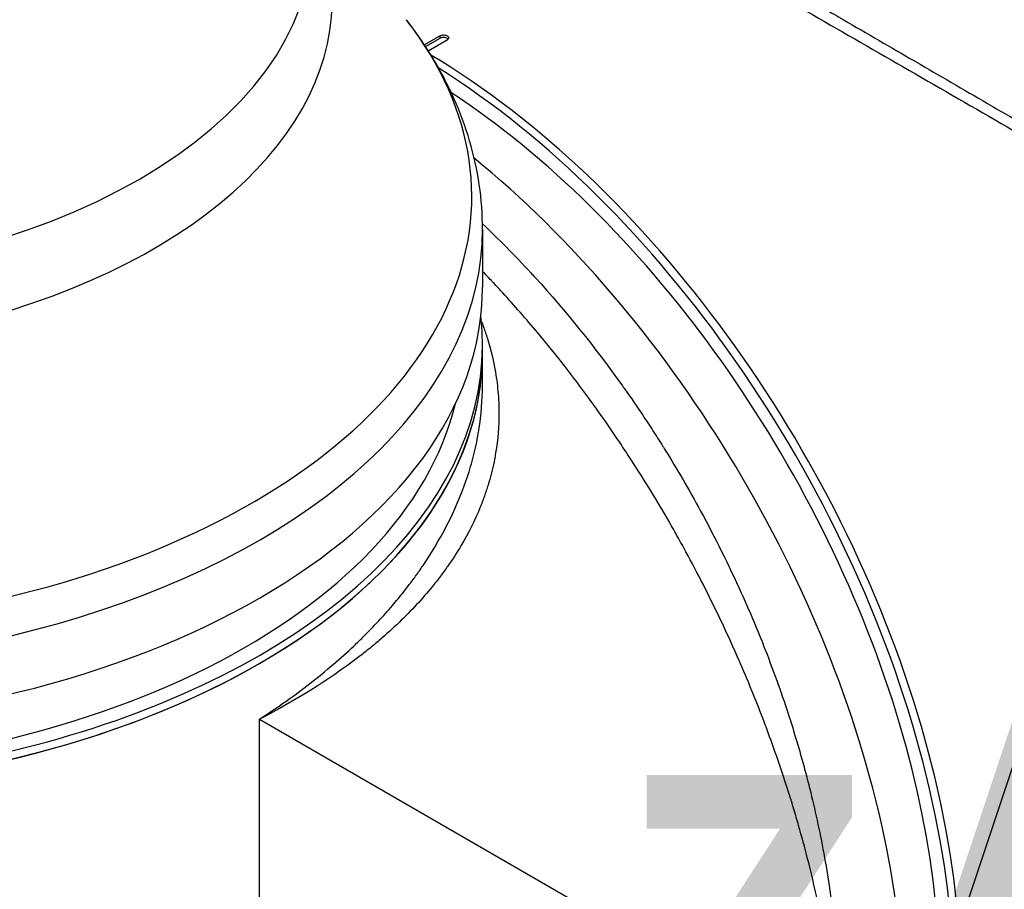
# Model space of a CAD drawing. Header units: millimetres. Extents: x 0 to 4378, y 0 to 2376.
# Tile 203 of 229: x 2647 to 2745, y 1260 to 1347. Entities that reach past the tile are written whole.
import ezdxf

# ---------------------------------------------------------------- set-up
doc = ezdxf.new("R2010")
doc.units = ezdxf.units.MM
doc.header["$LTSCALE"] = 0.2
doc.layers.add('01_Object Line', color=4, linetype='Continuous')
doc.layers.add('12_Before Rev.Num.', color=5, linetype='Continuous')
doc.styles.add('Rainbow-5.0 Style', font='malgunsl.ttf')

# ---------------------------------------------------------------- blocks, each defined once
blk = doc.blocks.new('A$C34d99101')
for p, q in [((-60.811, 244.809), (-62.379, 243.904)), ((-60.811, 244.565), (-60.811, 244.809)), ((-62.262, 243.727), (-60.811, 244.565)), ((-61.994, 243.31), (-60.104, 244.401)), ((-56.583, 225.493), (-56.583, 219.704)), ((-56.583, 209.936), (-56.583, 213.988)), ((-38.182, 203.189), (-38.182, 203.189)), ((-37.211, 201.588), (-37.211, 201.588)), ((-35.271, 191.42), (-35.27, 191.42)), ((-67.94, 185.355), (-67.94, 185.355)), ((-32.068, 184.906), (-32.068, 184.906)), ((-78.842, 109.885), (-78.842, 176.593)), ((-78.842, 176.593), (-21.072, 143.239))]:
    blk.add_line(p, q)
for centre, major_axis, ratio, start_param, end_param in [((-132.583, 248.443), (-61.01, 0), 0.57735, 6.025807, 9.682156), ((-132.583, 254.566), (59, 0), 0.57735, 3.141593, 6.283185), ((-132.583, 228.759), (74.928, 0), 0.57735, 2.721058, 6.70372), ((-60.458, 244.36), (-0.5, 0), 0.57735, 3.58005, 5.497787), ((-62.579, 181.328), (38, -65.818), 0.57735, 0, 2.340309), ((-63.286, 180.92), (38, -65.818), 0.57735, 6.218011, 8.595868), ((-63.286, 180.92), (37, -64.086), 0.57735, 0.138313, 2.287402), ((-68.236, 178.062), (38, -65.818), 0.57735, 0, 2.153364), ((-132.583, 225.493), (-76, 0), 0.57735, 0, 3.141593), ((-132.583, 219.704), (76, 0), 0.57735, 3.141593, 6.283185), ((-132.583, 213.988), (76, 0), 0.57735, 3.076418, 6.34836), ((-132.583, 213.172), (76, 0), 0.57735, 3.141593, 6.283185), ((-132.583, 213.172), (76, 0), 0.57735, 3.93357, 6.283185), ((-132.583, 213.988), (74, 0), 0.57735, 3.279905, 6.144873), ((1.274, 217.725), (-65.645, 7.17), 0.565973, 1.069604, 1.069618), ((-31.537, 186.047), (-0.747, -1.855), 0.46614, 4.949599, 4.949858)]:
    blk.add_ellipse(centre, major_axis=major_axis, ratio=ratio, start_param=start_param, end_param=end_param)
for points, knots in [([(-40.622, 258.048), (-39.633, 257.478), (-38.617, 256.891), (-37.578, 256.29), (-37.058, 255.99), (-36.533, 255.685), (-36.002, 255.379), (-35.472, 255.072), (-34.937, 254.762), (-34.396, 254.449), (-33.316, 253.824), (-32.215, 253.186), (-31.096, 252.538), (-30.537, 252.213), (-29.972, 251.886), (-29.405, 251.557), (-28.838, 251.228), (-28.268, 250.898), (-27.694, 250.565), (-27.677, 250.555), (-27.66, 250.545), (-27.642, 250.535), (-26.49, 249.866), (-25.325, 249.19), (-24.146, 248.506), (-23.557, 248.164), (-22.965, 247.819), (-22.371, 247.474), (-21.777, 247.13), (-21.181, 246.784), (-20.584, 246.437), (-19.39, 245.743), (-18.19, 245.045), (-16.983, 244.344), (-15.815, 243.665), (-14.641, 242.982), (-13.468, 242.3), (-13.429, 242.278), (-13.391, 242.255), (-13.352, 242.233), (-10.96, 240.842), (-8.558, 239.445), (-6.165, 238.053), (-4.968, 237.357), (-3.775, 236.663), (-2.583, 235.971), (-1.392, 235.279), (-0.203, 234.589), (0.98, 233.902), (2.173, 233.211), (3.359, 232.522), (4.54, 231.837), (5.721, 231.151), (6.898, 230.469), (8.065, 229.79), (9.232, 229.112), (10.39, 228.439), (11.543, 227.771), (12.695, 227.103), (13.842, 226.439), (14.98, 225.782), (15.059, 225.737), (15.138, 225.691), (15.217, 225.646), (16.282, 225.031), (17.342, 224.423), (18.393, 223.82), (19.519, 223.174), (20.635, 222.534), (21.742, 221.9), (23.402, 220.948), (25.042, 220.009), (26.662, 219.082), (27.201, 218.774), (27.737, 218.467), (28.27, 218.162), (28.54, 218.008), (28.809, 217.854), (29.077, 217.701), (29.876, 217.244), (30.668, 216.791), (31.454, 216.342), (33.025, 215.443), (34.572, 214.56), (36.095, 213.691), (37.618, 212.822), (39.116, 211.967), (40.592, 211.125), (40.682, 211.074), (40.773, 211.022), (40.864, 210.97), (44.704, 208.781), (48.368, 206.697), (51.847, 204.72), (51.933, 204.671), (52.019, 204.623), (52.104, 204.574), (52.978, 204.078), (53.839, 203.59), (54.684, 203.112), (55.529, 202.635), (56.358, 202.168), (57.162, 201.715), (58.77, 200.809), (60.279, 199.962), (61.656, 199.186), (61.715, 199.153), (61.774, 199.119), (61.833, 199.086), (63.21, 198.31), (64.455, 197.61), (65.602, 196.962), (66.176, 196.639), (66.725, 196.328), (67.253, 196.029), (67.781, 195.73), (68.289, 195.441), (68.777, 195.161), (68.808, 195.144), (68.838, 195.126), (68.869, 195.109), (69.839, 194.553), (70.748, 194.034), (71.589, 193.552), (72.01, 193.311), (72.414, 193.079), (72.8, 192.857), (73.187, 192.635), (73.555, 192.424), (73.906, 192.222), (73.923, 192.212), (73.94, 192.202), (73.958, 192.192), (74.663, 191.786), (75.294, 191.421), (75.845, 191.101), (76.396, 190.781), (76.866, 190.507), (77.251, 190.28), (77.443, 190.167), (77.614, 190.066), (77.763, 189.977), (77.912, 189.888), (78.039, 189.811), (78.143, 189.748), (78.246, 189.685), (78.327, 189.634), (78.383, 189.598), (78.44, 189.561), (78.472, 189.538), (78.48, 189.528), (78.48, 189.528), (78.48, 189.528), (78.48, 189.528), (78.482, 189.526), (78.482, 189.524), (78.481, 189.524)], [0, 0, 0, 0, 0.0041991, 0.0041991, 0.0041991, 0.0062987, 0.0062987, 0.0062987, 0.0083983, 0.0083983, 0.0083983, 0.0125974, 0.0125974, 0.0125974, 0.014697, 0.014697, 0.014697, 0.0167965, 0.0167965, 0.0167965, 0.0168599, 0.0168599, 0.0168599, 0.0210764, 0.0210764, 0.0210764, 0.0231847, 0.0231847, 0.0231847, 0.025293, 0.025293, 0.025293, 0.0295096, 0.0295096, 0.0295096, 0.0335924, 0.0335924, 0.0335924, 0.0337261, 0.0337261, 0.0337261, 0.0420526, 0.0420526, 0.0420526, 0.0462159, 0.0462159, 0.0462159, 0.0503791, 0.0503791, 0.0503791, 0.0545745, 0.0545745, 0.0545745, 0.0587698, 0.0587698, 0.0587698, 0.0629602, 0.0629602, 0.0629602, 0.0671505, 0.0671505, 0.0671505, 0.0674414, 0.0674414, 0.0674414, 0.0713694, 0.0713694, 0.0713694, 0.0755743, 0.0755743, 0.0755743, 0.0818817, 0.0818817, 0.0818817, 0.0839768, 0.0839768, 0.0839768, 0.0850355, 0.0850355, 0.0850355, 0.0881892, 0.0881892, 0.0881892, 0.0944966, 0.0944966, 0.0944966, 0.1008041, 0.1008041, 0.1008041, 0.1011921, 0.1011921, 0.1011921, 0.1176445, 0.1176445, 0.1176445, 0.1180502, 0.1180502, 0.1180502, 0.1221943, 0.1221943, 0.1221943, 0.1263384, 0.1263384, 0.1263384, 0.1346266, 0.1346266, 0.1346266, 0.1349824, 0.1349824, 0.1349824, 0.143338, 0.143338, 0.143338, 0.1475158, 0.1475158, 0.1475158, 0.1516936, 0.1516936, 0.1516936, 0.1519551, 0.1519551, 0.1519551, 0.160293, 0.160293, 0.160293, 0.164462, 0.164462, 0.164462, 0.168631, 0.168631, 0.168631, 0.1688379, 0.1688379, 0.1688379, 0.1772635, 0.1772635, 0.1772635, 0.1856891, 0.1856891, 0.1856891, 0.1899019, 0.1899019, 0.1899019, 0.1941147, 0.1941147, 0.1941147, 0.1983275, 0.1983275, 0.1983275, 0.2025403, 0.2025403, 0.2025403, 0.2026348, 0.2026348, 0.2026348, 0.2036779, 0.2036779, 0.2036779, 0.2036779]), ([(-40.622, 256.742), (-37.879, 255.153), (-34.929, 253.452), (-28.806, 249.913), (-25.677, 248.102), (-16.053, 242.553), (-9.458, 238.757), (1.299, 232.544), (5.534, 230.096), (11.262, 226.787), (12.845, 225.873), (15.095, 224.574), (15.78, 224.179), (19.719, 221.904), (22.9, 220.065), (30.903, 215.444), (35.608, 212.729), (42.443, 208.784), (44.763, 207.445), (48.005, 205.57), (48.99, 205.001), (50.649, 204.039), (51.333, 203.642), (52.283, 203.095), (52.552, 202.941), (53.068, 202.646), (53.314, 202.505), (53.559, 202.366)], [-12.224149, -12.224149, -12.224149, -12.224149, -11.037359, -11.037359, -9.877095, -9.877095, -7.592298, -7.592298, -6.07984, -6.07984, -5.495393, -5.495393, -5.239423, -5.239423, -4.019638, -4.019638, -2.082992, -2.082992, -1.043435, -1.043435, -0.581051, -0.581051, -0.251822, -0.251822, -0.120605, -0.120605, -0.000021, -0.000021, -0.000021, -0.000021]), ([(-56.583, 225.493), (-56.583, 226.982), (-56.691, 228.471), (-57.122, 231.423), (-57.444, 232.885), (-58.29, 235.761), (-58.814, 237.175), (-60.048, 239.937), (-60.757, 241.286), (-62.347, 243.91), (-63.226, 245.184), (-64.183, 246.42)], [5.4977871, 5.4977871, 5.4977871, 5.4977871, 5.581894, 5.581894, 5.6660009, 5.6660009, 5.7501077, 5.7501077, 5.8342146, 5.8342146, 5.9183215, 5.9183215, 5.9183215, 5.9183215]), ([(-60.811, 244.809), (-60.772, 244.832), (-60.725, 244.852), (-60.674, 244.866), (-60.624, 244.88), (-60.568, 244.889), (-60.513, 244.893), (-60.457, 244.896), (-60.4, 244.895), (-60.345, 244.888), (-60.291, 244.88), (-60.238, 244.868), (-60.19, 244.851), (-60.159, 244.839), (-60.13, 244.826), (-60.104, 244.811), (-60.064, 244.788), (-60.031, 244.761), (-60.007, 244.732), (-59.983, 244.702), (-59.967, 244.67), (-59.961, 244.638), (-59.955, 244.606), (-59.958, 244.572), (-59.97, 244.541), (-59.983, 244.509), (-60.005, 244.478), (-60.035, 244.451), (-60.055, 244.433), (-60.078, 244.416), (-60.104, 244.401)], [0, 0, 0, 0, 0.107469, 0.107469, 0.107469, 0.214937, 0.214937, 0.214937, 0.322407, 0.322407, 0.322407, 0.429878, 0.429878, 0.429878, 0.5, 0.5, 0.5, 0.607469, 0.607469, 0.607469, 0.714937, 0.714937, 0.714937, 0.822407, 0.822407, 0.822407, 0.929878, 0.929878, 0.929878, 1, 1, 1, 1]), ([(-56.587, 226.045), (-55.781, 225.282), (-54.98, 224.497), (-54.189, 223.697), (-53.362, 222.861), (-52.55, 222.011), (-51.753, 221.148), (-51.606, 220.988), (-51.459, 220.829), (-51.313, 220.669), (-48.251, 217.316), (-45.361, 213.725), (-42.686, 209.976), (-42.579, 209.825), (-42.472, 209.675), (-42.366, 209.524), (-41.762, 208.669), (-41.171, 207.808), (-40.59, 206.94), (-40.246, 206.424), (-39.905, 205.906), (-39.568, 205.384), (-39.23, 204.861), (-38.895, 204.334), (-38.565, 203.806), (-38.509, 203.716), (-38.453, 203.627), (-38.398, 203.538), (-37.137, 201.509), (-35.962, 199.49), (-34.807, 197.367), (-33.366, 194.716), (-32.007, 191.987), (-30.749, 189.198), (-29.989, 187.513), (-29.265, 185.805), (-28.58, 184.08), (-28.56, 184.029), (-28.54, 183.979), (-28.52, 183.928), (-28.065, 182.778), (-27.627, 181.618), (-27.209, 180.454), (-26.812, 179.35), (-26.432, 178.243), (-26.069, 177.128), (-26.053, 177.079), (-26.037, 177.029), (-26.021, 176.979), (-25.657, 175.858), (-25.311, 174.732), (-24.984, 173.602), (-24.813, 173.012), (-24.647, 172.421), (-24.486, 171.83), (-24.405, 171.534), (-24.326, 171.238), (-24.248, 170.942), (-24.209, 170.794), (-24.171, 170.646), (-24.132, 170.498), (-24.095, 170.352), (-24.049, 170.172), (-24.02, 170.058), (-23.984, 169.917), (-23.949, 169.779), (-23.914, 169.639), (-23.411, 167.622), (-22.934, 165.462), (-22.515, 163.174), (-22.311, 162.061), (-22.121, 160.918), (-21.948, 159.746), (-21.851, 159.086), (-21.76, 158.416), (-21.675, 157.739), (-21.617, 157.275), (-21.561, 156.807), (-21.509, 156.335), (-21.273, 154.186), (-21.103, 151.958), (-21.027, 149.673), (-20.956, 147.571), (-20.965, 145.419), (-21.072, 143.239)], [0.5917032, 0.5917032, 0.5917032, 0.5917032, 0.6065856, 0.6065856, 0.6065856, 0.6221334, 0.6221334, 0.6221334, 0.625, 0.625, 0.625, 0.6850898, 0.6850898, 0.6850898, 0.6875, 0.6875, 0.6875, 0.7011464, 0.7011464, 0.7011464, 0.7092438, 0.7092438, 0.7092438, 0.7173743, 0.7173743, 0.7173743, 0.71875, 0.71875, 0.71875, 0.7499738, 0.7499738, 0.7499738, 0.7889478, 0.7889478, 0.7889478, 0.8125, 0.8125, 0.8125, 0.8131921, 0.8131921, 0.8131921, 0.8288728, 0.8288728, 0.8288728, 0.84375, 0.84375, 0.84375, 0.8444134, 0.8444134, 0.8444134, 0.859375, 0.859375, 0.859375, 0.8671875, 0.8671875, 0.8671875, 0.8710938, 0.8710938, 0.8710938, 0.8730469, 0.8730469, 0.8730469, 0.8749735, 0.8749735, 0.8749735, 0.8773485, 0.8773485, 0.8773485, 0.9115235, 0.9115235, 0.9115235, 0.9281399, 0.9281399, 0.9281399, 0.9375, 0.9375, 0.9375, 0.9439123, 0.9439123, 0.9439123, 0.973127, 0.973127, 0.973127, 1, 1, 1, 1]), ([(-21.072, 143.239), (-21.167, 145.225), (-21.342, 147.265), (-21.595, 149.354), (-21.597, 149.372), (-21.6, 149.39), (-21.602, 149.408), (-21.73, 150.461), (-21.879, 151.527), (-22.048, 152.604), (-22.208, 153.627), (-22.378, 154.617), (-22.581, 155.696), (-22.592, 155.753), (-22.603, 155.811), (-22.614, 155.869), (-22.81, 156.902), (-23.022, 157.933), (-23.247, 158.954), (-23.49, 160.058), (-23.749, 161.152), (-24.022, 162.239), (-24.057, 162.378), (-24.092, 162.517), (-24.127, 162.656), (-24.411, 163.769), (-24.71, 164.872), (-25.022, 165.964), (-25.178, 166.511), (-25.338, 167.054), (-25.5, 167.594), (-25.582, 167.865), (-25.664, 168.134), (-25.746, 168.403), (-25.797, 168.568), (-25.843, 168.715), (-25.893, 168.877), (-25.925, 168.978), (-25.959, 169.085), (-25.997, 169.207), (-26.699, 171.434), (-27.44, 173.572), (-28.202, 175.614), (-28.303, 175.883), (-28.403, 176.151), (-28.505, 176.417), (-28.842, 177.304), (-29.184, 178.173), (-29.527, 179.022), (-29.957, 180.085), (-30.39, 181.117), (-30.824, 182.119), (-30.872, 182.229), (-30.919, 182.338), (-30.967, 182.447), (-30.975, 182.466), (-30.983, 182.485), (-30.992, 182.505), (-31.047, 182.632), (-31.089, 182.728), (-31.159, 182.887), (-32.277, 185.425), (-33.421, 187.815), (-34.563, 190.053), (-35.134, 191.171), (-35.704, 192.252), (-36.271, 193.294), (-36.751, 194.177), (-37.229, 195.032), (-37.702, 195.861), (-37.718, 195.888), (-37.734, 195.916), (-37.75, 195.943), (-37.819, 196.065), (-37.87, 196.153), (-37.959, 196.308), (-39.202, 198.465), (-40.445, 200.488), (-41.666, 202.374), (-41.846, 202.652), (-42.025, 202.927), (-42.204, 203.199), (-42.376, 203.462), (-42.549, 203.722), (-42.72, 203.979), (-43.08, 204.519), (-43.438, 205.046), (-43.793, 205.562), (-44.539, 206.645), (-45.272, 207.677), (-45.992, 208.661), (-46.002, 208.674), (-46.011, 208.688), (-46.021, 208.701), (-46.104, 208.814), (-46.167, 208.9), (-46.268, 209.037), (-47.88, 211.225), (-49.483, 213.259), (-51.06, 215.146), (-52.242, 216.561), (-53.41, 217.894), (-54.557, 219.15), (-54.866, 219.487), (-55.156, 219.802), (-55.468, 220.135), (-55.543, 220.216), (-55.62, 220.297), (-55.698, 220.38), (-55.99, 220.691), (-56.285, 221.001), (-56.583, 221.311)], [0, 0, 0, 0, 0.061969, 0.061969, 0.061969, 0.0625, 0.0625, 0.0625, 0.09375, 0.09375, 0.09375, 0.1234255, 0.1234255, 0.1234255, 0.125, 0.125, 0.125, 0.1531538, 0.1531538, 0.1531538, 0.1836029, 0.1836029, 0.1836029, 0.1875, 0.1875, 0.1875, 0.21875, 0.21875, 0.21875, 0.234375, 0.234375, 0.234375, 0.2421875, 0.2421875, 0.2421875, 0.2469884, 0.2469884, 0.2469884, 0.25, 0.25, 0.25, 0.3052191, 0.3052191, 0.3052191, 0.3125, 0.3125, 0.3125, 0.3368038, 0.3368038, 0.3368038, 0.3671875, 0.3671875, 0.3671875, 0.3705126, 0.3705126, 0.3705126, 0.3710938, 0.3710938, 0.3710938, 0.375, 0.375, 0.375, 0.4375, 0.4375, 0.4375, 0.46875, 0.46875, 0.46875, 0.4952139, 0.4952139, 0.4952139, 0.4960938, 0.4960938, 0.4960938, 0.5, 0.5, 0.5, 0.5544796, 0.5544796, 0.5544796, 0.5625, 0.5625, 0.5625, 0.5702519, 0.5702519, 0.5702519, 0.5865122, 0.5865122, 0.5865122, 0.6206238, 0.6206238, 0.6206238, 0.6210938, 0.6210938, 0.6210938, 0.625, 0.625, 0.625, 0.6875, 0.6875, 0.6875, 0.734375, 0.734375, 0.734375, 0.7469686, 0.7469686, 0.7469686, 0.75, 0.75, 0.75, 0.7613238, 0.7613238, 0.7613238, 0.7613238]), ([(-56.687, 216.283), (-56.627, 216.127), (-56.568, 215.97), (-56.444, 215.629), (-56.347, 215.354), (-56.254, 215.075), (-56.192, 214.888), (-56.157, 214.778), (-55.739, 213.456), (-55.415, 212.12), (-55.1, 209.98), (-55.023, 209.244), (-54.959, 208.107), (-54.946, 207.723), (-54.942, 207.137), (-54.942, 206.941), (-54.947, 206.644), (-54.949, 206.545), (-54.955, 206.346), (-54.959, 206.225), (-55.015, 204.882), (-55.169, 203.54), (-55.617, 201.422), (-55.802, 200.699), (-56.141, 199.591), (-56.265, 199.217), (-56.467, 198.651), (-56.572, 198.367), (-56.684, 198.08), (-56.759, 197.889), (-56.806, 197.773), (-57.336, 196.479), (-57.959, 195.206), (-59.134, 193.23), (-59.565, 192.56), (-60.278, 191.542), (-60.527, 191.2), (-60.917, 190.684), (-61.05, 190.511), (-61.322, 190.165), (-61.482, 189.967), (-62.576, 188.626), (-63.677, 187.431), (-65.536, 185.647), (-66.19, 185.054), (-67.227, 184.168), (-67.581, 183.873), (-68.308, 183.286), (-68.698, 182.98), (-71.984, 180.47), (-75.272, 178.432), (-78.842, 176.593)], [0.3526039, 0.3526039, 0.3526039, 0.3526039, 0.359375, 0.359375, 0.3671875, 0.3710937, 0.3710937, 0.375, 0.375, 0.4375, 0.4375, 0.46875, 0.46875, 0.484375, 0.484375, 0.4921875, 0.4921875, 0.4960937, 0.4960937, 0.5, 0.5, 0.5625, 0.5625, 0.59375, 0.59375, 0.609375, 0.609375, 0.6171875, 0.6210937, 0.6210937, 0.625, 0.625, 0.6875, 0.6875, 0.71875, 0.71875, 0.734375, 0.734375, 0.7421875, 0.7421875, 0.75, 0.75, 0.8125, 0.8125, 0.84375, 0.84375, 0.859375, 0.859375, 0.875, 0.875, 1, 1, 1, 1]), ([(-78.842, 176.593), (-77.013, 177.772), (-75.346, 178.96), (-73.828, 180.139), (-72.188, 181.413), (-70.721, 182.679), (-69.409, 183.918), (-69.11, 184.2), (-68.819, 184.481), (-68.535, 184.761), (-67.439, 185.842), (-66.46, 186.901), (-65.582, 187.927), (-65.389, 188.153), (-65.2, 188.378), (-65.016, 188.601), (-64.621, 189.082), (-64.248, 189.554), (-63.895, 190.019), (-63.794, 190.152), (-63.694, 190.284), (-63.597, 190.415), (-63.378, 190.711), (-63.167, 191.003), (-62.964, 191.291), (-62.862, 191.435), (-62.762, 191.579), (-62.665, 191.721), (-62.616, 191.792), (-62.568, 191.863), (-62.52, 191.934), (-62.472, 192.004), (-62.439, 192.054), (-62.378, 192.145), (-60.455, 195.023), (-59.019, 197.957), (-58.059, 200.888), (-58.043, 200.936), (-58.028, 200.983), (-58.013, 201.03), (-57.787, 201.731), (-57.589, 202.431), (-57.417, 203.13), (-57.325, 203.507), (-57.24, 203.883), (-57.163, 204.26), (-57.086, 204.638), (-57.016, 205.017), (-56.954, 205.394), (-56.949, 205.426), (-56.944, 205.458), (-56.939, 205.489), (-56.702, 206.97), (-56.584, 208.47), (-56.583, 209.901), (-56.583, 209.913), (-56.583, 209.925), (-56.583, 209.936)], [0, 0, 0, 0, 0.0268593, 0.0268593, 0.0268593, 0.0558825, 0.0558825, 0.0558825, 0.0625, 0.0625, 0.0625, 0.088102, 0.088102, 0.088102, 0.09375, 0.09375, 0.09375, 0.1058986, 0.1058986, 0.1058986, 0.109375, 0.109375, 0.109375, 0.1171875, 0.1171875, 0.1171875, 0.1210938, 0.1210938, 0.1210938, 0.1230469, 0.1230469, 0.1230469, 0.125, 0.125, 0.125, 0.1865064, 0.1865064, 0.1865064, 0.1875, 0.1875, 0.1875, 0.2022042, 0.2022042, 0.2022042, 0.2101236, 0.2101236, 0.2101236, 0.2180828, 0.2180828, 0.2180828, 0.21875, 0.21875, 0.21875, 0.25, 0.25, 0.25, 0.2502563, 0.2502563, 0.2502563, 0.2502563])]:
    blk.add_open_spline(points, degree=3, knots=knots)
blk = doc.blocks.new('Blk$A46N0-6W24B')
at = {"layer": '12_Before Rev.Num.'}
blk.add_hatch(color=256, dxfattribs=at).paths.add_polyline_path([(-0.937, 48.967), (-5.689, 34.711), (3.815, 34.711)])
blk.add_line((-0.937, 46.591), (-4.897, 34.711), dxfattribs=at)
at = {"layer": '12_Before Rev.Num.', "insert": (-21.524, 35.536), "char_height": 16, "attachment_point": 4, "style": 'Rainbow-5.0 Style'}
blk.add_mtext('{\\fMalgun Gothic Semilight|b1|i0|c129|p50;Z}', dxfattribs=at)

msp = doc.modelspace()

# ---------------------------------------------------------------- block references
at = {"xscale": 1.92, "yscale": 1.92, "zscale": 1.92}
msp.add_blockref('Blk$A46N0-6W24B', (2749.308, 1187.912), dxfattribs=at)
at = {"layer": '01_Object Line'}
msp.add_blockref('A$C34d99101', (2749.512, 1100.467), dxfattribs=at)

doc.saveas('drawing.dxf')
